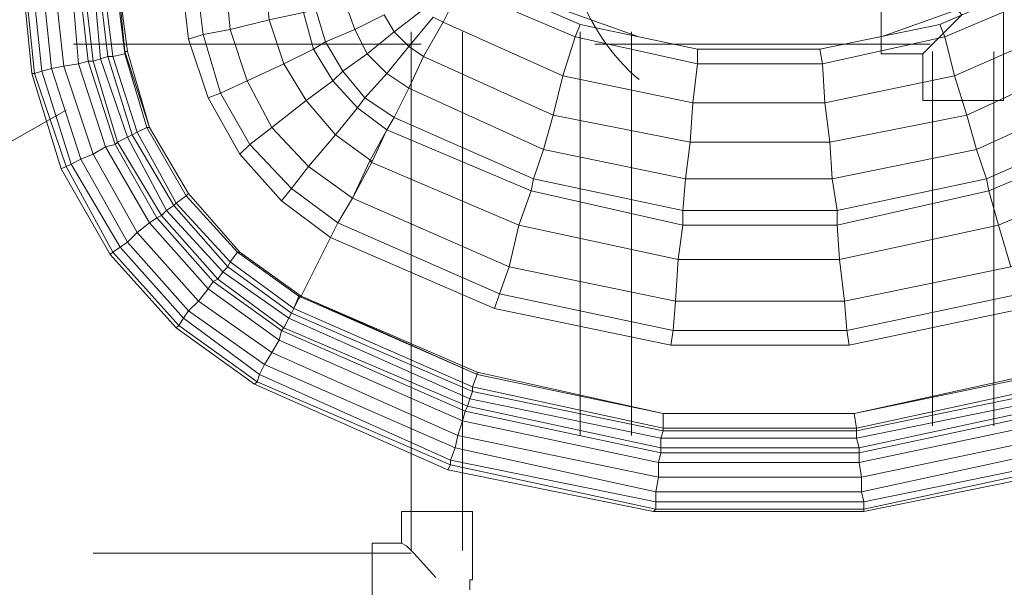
# Model space of a CAD drawing. Header units: millimetres. Extents: x 352 to 350573, y -22 to 37733.
# Tile 174 of 214: x 108818 to 109619, y 21303 to 21765. Entities that reach past the tile are written whole.
import ezdxf

# ---------------------------------------------------------------- set-up
doc = ezdxf.new("R2010")
doc.units = ezdxf.units.MM
for name, color, linetype, true_color in [('PDF _PD-Lighting', 7, 'Continuous', 0xb80000), ('PDF _PD-Switches', 7, 'Continuous', 0x37dd00), ('PDF$_83$-$Floor$Plan$-$В_Этаж$02_Сводный$A-DETL-MBND', 7, 'Continuous', 0xdd3700), ('PDF$_83$new_ifc_RVT-1-В_Этаж$02_Сводный$M-EQPM', 7, 'Continuous', 0xbababa)]:
    doc.layers.add(name, color=color, linetype=linetype, true_color=true_color)

msp = doc.modelspace()

# ---------------------------------------------------------------- linework, layer by layer
at = {"layer": 'PDF _PD-Lighting', "lineweight": 0}
msp.add_lwpolyline([(109321.77, 21715.89, -0.131693), (109272.41, 21788.26, -0.133547), (109267.13, 21874.89, -0.540628), (109399.13, 21927.37, 0.571061), (109525.08, 21983.99, 0.175986), (109499.04, 22090.18, 0.175591), (109411.16, 22154.83)], format="xyb", dxfattribs=at)
at = {"layer": 'PDF _PD-Switches', "lineweight": 0}
msp.add_lwpolyline([(108601.55, 21957.58), (108778.58, 21647.27), (108856.16, 21691.03)], dxfattribs=at)
at = {"layer": 'PDF$_83$-$Floor$Plan$-$В_Этаж$02_Сводный$A-DETL-MBND', "color": 150, "lineweight": 0, "true_color": 0x007fff}
msp.add_lwpolyline([(109618.01, 21800.43), (109618.01, 21840.22), (109552.37, 21840.22), (109552.37, 21802.42), (109518.55, 21802.42), (109518.55, 21736.78), (109552.37, 21736.78), (109552.37, 21698.99), (109618.01, 21698.99), (109618.01, 21738.77)], close=True, dxfattribs=at)
for points in [[(109552.37, 21802.42), (109554.36, 21800.43), (109558.34, 21796.46), (109570.27, 21784.52), (109584.2, 21768.61), (109570.27, 21754.68), (109558.34, 21742.75), (109554.36, 21738.77), (109552.37, 21736.78)], [(108862.13, 21744.74), (109144.59, 21744.74)], [(109285.82, 21744.74), (109558.34, 21744.74)], [(109560.33, 21738.77), (109560.33, 21434.43)], [(109610.06, 21434.43), (109610.06, 21738.77)]]:
    msp.add_lwpolyline(points, dxfattribs=at)
at = {"layer": 'PDF$_83$-$Floor$Plan$-$В_Этаж$02_Сводный$A-DETL-MBND', "color": 220, "lineweight": 0, "true_color": 0xff00bf}
for points in [[(109136.63, 21754.68), (109136.63, 21332.98)], [(109178.41, 21332.98), (109178.41, 21754.68)], [(109273.89, 21754.68), (109273.89, 21426.47)], [(109315.66, 21426.47), (109315.66, 21754.68)], [(109184.37, 21301.15), (109184.37, 21303.14), (109184.37, 21305.13), (109184.37, 21307.12), (109184.37, 21309.11), (109186.36, 21309.11), (109186.36, 21311.1), (109186.36, 21364.81), (109128.68, 21364.81), (109128.68, 21338.95), (109104.81, 21338.95), (109104.81, 21283.25)], [(109128.68, 21338.95), (109132.66, 21336.96), (109138.62, 21330.99), (109156.53, 21311.1)], [(109136.63, 21330.99), (108878.04, 21330.99)]]:
    msp.add_lwpolyline(points, dxfattribs=at)
at = {"layer": 'PDF$_83$new_ifc_RVT-1-В_Этаж$02_Сводный$M-EQPM', "lineweight": 0}
for points in [[(108828.31, 22259.93), (108828.31, 21891.94), (108822.35, 21891.94), (108822.35, 21800.43), (108820.36, 21800.43), (108822.35, 21800.43), (108830.3, 21720.87), (108828.31, 21720.87), (108820.36, 21800.43)], [(108822.35, 21800.43), (108830.3, 21720.87), (108836.27, 21722.86), (108860.14, 21647.27), (108868.1, 21651.25), (108878.04, 21655.23), (108868.1, 21651.25), (108905.89, 21583.62), (108913.85, 21591.57), (108878.04, 21655.23), (108854.17, 21726.84), (108844.23, 21724.85), (108836.27, 21800.43), (108836.27, 21891.94), (108846.22, 21891.94), (108860.14, 21891.94), (108860.14, 22259.93)], [(108828.31, 21800.43), (108836.27, 21722.86), (108844.23, 21724.85), (108868.1, 21651.25), (108905.89, 21583.62), (108899.92, 21579.64), (108905.89, 21583.62), (108955.62, 21527.92), (108963.58, 21535.88), (108971.53, 21545.82), (108923.79, 21599.53), (108887.99, 21661.19), (108866.11, 21728.82), (108854.17, 21726.84), (108846.22, 21800.43), (108846.22, 21891.94), (108860.14, 21891.94), (108866.11, 21891.94), (108870.09, 21891.94), (108870.09, 22259.93)], [(108846.22, 21800.43), (108836.27, 21800.43), (108844.23, 21724.85), (108854.17, 21726.84), (108878.04, 21655.23), (108913.85, 21591.57), (108963.58, 21535.88), (108971.53, 21545.82), (108975.51, 21551.79), (108971.53, 21545.82), (109029.22, 21504.05), (109031.21, 21512.01), (108975.51, 21551.79), (108929.76, 21603.51), (108895.95, 21663.18), (108874.06, 21730.81), (108866.11, 21728.82), (108860.14, 21800.43), (108860.14, 21891.94), (108866.11, 21891.94), (108870.09, 21891.94), (108878.04, 21891.94), (108878.04, 22259.93)], [(108882.02, 22259.93), (108882.02, 21891.94), (108878.04, 21891.94), (108870.09, 21891.94), (108870.09, 21800.43), (108878.04, 21730.81), (108874.06, 21730.81), (108866.11, 21728.82), (108860.14, 21800.43), (108866.11, 21800.43), (108870.09, 21800.43)], [(109138.62, 21800.43), (109170.45, 21800.43), (109138.62, 21800.43), (109140.61, 21792.48), (109170.45, 21798.45), (109170.45, 21800.43), (109170.45, 21891.94), (109182.39, 21891.94), (109172.44, 21895.91), (109170.45, 21893.93), (109140.61, 21899.89), (109138.62, 21891.94), (109170.45, 21891.94), (109170.45, 21893.93), (109182.39, 21891.94), (109182.39, 21800.43), (109170.45, 21798.45), (109172.44, 21796.46), (109182.39, 21800.43), (109321.63, 21750.71)], [(108897.93, 21891.94), (108897.93, 21800.43), (108905.89, 21738.77), (108923.79, 21677.11), (108955.62, 21623.4), (108997.39, 21575.66), (109047.12, 21539.85), (109070.99, 21587.59), (109076.96, 21599.53), (109208.24, 21541.84), (109204.27, 21529.91), (109208.24, 21541.84), (109349.48, 21512.01), (109347.49, 21500.07), (109349.48, 21512.01), (109490.71, 21512.01), (109492.69, 21500.07), (109490.71, 21512.01), (109631.94, 21541.84)], [(108828.31, 21800.43), (108836.27, 21722.86), (108844.23, 21724.85), (108868.1, 21651.25), (108860.14, 21647.27), (108856.16, 21645.28), (108893.96, 21575.66), (108891.97, 21573.67), (108852.18, 21643.29), (108828.31, 21720.87), (108852.18, 21643.29), (108856.16, 21645.28), (108830.3, 21720.87), (108828.31, 21720.87), (108820.36, 21800.43)], [(109653.82, 21462.28), (109498.66, 21430.45), (109498.66, 21432.44), (109341.52, 21432.44), (109341.52, 21430.45), (109186.36, 21462.28), (109039.17, 21525.93), (108987.45, 21563.72), (108983.47, 21559.75), (108979.49, 21553.78), (108933.74, 21605.5), (108897.93, 21665.17), (108895.95, 21663.18), (108887.99, 21661.19), (108866.11, 21728.82), (108854.17, 21726.84), (108846.22, 21800.43), (108860.14, 21800.43)], [(108882.02, 21800.43), (108889.98, 21734.79), (108893.96, 21734.79), (108913.85, 21673.13), (108909.87, 21671.14), (108913.85, 21673.13), (108945.67, 21615.44), (108943.69, 21613.45), (108909.87, 21671.14), (108905.89, 21669.15), (108937.72, 21609.47), (108983.47, 21559.75), (109037.18, 21521.95), (109184.37, 21456.31), (109339.53, 21424.48), (109339.53, 21416.53), (109182.39, 21450.34), (109184.37, 21456.31), (109182.39, 21450.34), (109180.4, 21446.36), (109031.21, 21512.01), (108975.51, 21551.79), (108929.76, 21603.51), (108895.95, 21663.18), (108874.06, 21730.81), (108866.11, 21800.43)], [(109011.32, 21470.23), (109168.46, 21402.6), (109166.47, 21398.62), (109009.33, 21468.24), (108945.67, 21513.99), (109009.33, 21468.24), (109011.32, 21470.23), (108947.66, 21515.98), (108951.64, 21521.95), (108955.62, 21527.92), (108963.58, 21535.88), (109023.25, 21494.1), (109029.22, 21504.05), (108971.53, 21545.82), (108923.79, 21599.53), (108913.85, 21591.57), (108923.79, 21599.53), (108929.76, 21603.51), (108923.79, 21599.53), (108887.99, 21661.19), (108895.95, 21663.18), (108897.93, 21665.17), (108878.04, 21730.81), (108874.06, 21730.81), (108866.11, 21800.43)], [(108870.09, 21800.43), (108878.04, 21730.81), (108884.01, 21732.8), (108905.89, 21669.15), (108909.87, 21671.14), (108889.98, 21734.79), (108884.01, 21732.8), (108878.04, 21800.43)], [(108886, 21800.43), (108893.96, 21734.79), (108903.9, 21736.78), (108921.8, 21677.11), (108953.63, 21621.41), (108995.4, 21575.66), (108989.44, 21567.7), (108987.45, 21563.72), (108943.69, 21613.45), (108937.72, 21609.47), (108943.69, 21613.45), (108909.87, 21671.14), (108889.98, 21734.79), (108884.01, 21732.8), (108878.04, 21800.43)], [(108882.02, 21800.43), (108889.98, 21734.79), (108893.96, 21734.79), (108913.85, 21673.13), (108945.67, 21615.44), (108989.44, 21567.7), (108995.4, 21575.66), (109045.13, 21539.85), (108995.4, 21575.66), (108953.63, 21621.41), (108921.8, 21677.11), (108903.9, 21736.78), (108893.96, 21734.79), (108886, 21800.43)], [(108953.63, 21621.41), (108945.67, 21615.44), (108953.63, 21621.41), (108955.62, 21623.4), (108923.79, 21677.11), (108921.8, 21677.11), (108913.85, 21673.13), (108921.8, 21677.11), (108923.79, 21677.11), (108903.9, 21738.77), (108897.93, 21800.43), (108903.9, 21738.77), (108897.93, 21800.43), (108895.95, 21800.43), (108903.9, 21736.78), (108903.9, 21738.77), (108923.79, 21677.11), (108903.9, 21738.77), (108903.9, 21736.78), (108895.95, 21800.43), (108886, 21800.43)], [(108949.65, 21800.43), (108955.62, 21748.72), (108971.53, 21700.98), (108955.62, 21748.72), (108971.53, 21700.98), (108997.39, 21655.23), (108971.53, 21700.98), (108997.39, 21655.23), (108971.53, 21700.98), (108955.62, 21748.72), (108949.65, 21800.43), (108955.62, 21748.72), (108949.65, 21800.43)], [(109623.98, 21563.72), (109488.72, 21535.88), (109490.71, 21512.01), (109488.72, 21535.88), (109351.46, 21535.88), (109349.48, 21512.01), (109351.46, 21535.88), (109216.2, 21563.72), (109208.24, 21541.84), (109216.2, 21563.72), (109088.89, 21619.42), (109076.96, 21599.53), (109039.17, 21627.38), (109031.21, 21617.43), (109039.17, 21627.38), (109005.35, 21663.18), (108997.39, 21655.23), (109005.35, 21663.18), (108981.48, 21704.95), (108971.53, 21700.98), (108981.48, 21704.95), (108967.56, 21752.69), (108955.62, 21748.72), (108967.56, 21752.69), (108961.59, 21800.43)], [(108961.59, 21800.43), (108967.56, 21752.69), (108989.44, 21756.67), (109003.36, 21714.9), (109033.2, 21728.82), (109057.07, 21740.76), (109033.2, 21728.82), (109051.1, 21698.99), (109072.98, 21714.9), (109057.07, 21740.76), (109049.11, 21770.6), (109021.26, 21764.63), (109017.28, 21800.43)], [(109055.08, 21800.43), (109045.13, 21800.43), (109049.11, 21770.6), (109059.06, 21772.59), (109067.01, 21746.73), (109080.94, 21722.86), (109098.84, 21700.98), (109122.71, 21685.06), (109116.74, 21675.12), (109092.87, 21693.02), (109074.97, 21671.14), (109053.09, 21645.28), (109023.25, 21677.11), (109003.36, 21714.9), (108989.44, 21756.67), (108967.56, 21752.69), (108981.48, 21704.95), (109005.35, 21663.18), (109039.17, 21627.38), (109076.96, 21599.53)], [(108985.46, 21800.43), (108989.44, 21756.67), (109021.26, 21764.63), (109033.2, 21728.82), (109003.36, 21714.9), (108981.48, 21704.95), (109003.36, 21714.9), (109023.25, 21677.11), (109005.35, 21663.18), (109023.25, 21677.11), (109053.09, 21645.28), (109039.17, 21627.38), (109053.09, 21645.28), (109088.89, 21619.42), (109076.96, 21599.53), (109208.24, 21541.84), (109349.48, 21512.01), (109490.71, 21512.01), (109631.94, 21541.84)], [(108985.46, 21800.43), (108989.44, 21756.67), (109021.26, 21764.63), (109033.2, 21728.82), (109051.1, 21698.99), (109023.25, 21677.11), (109051.1, 21698.99), (109074.97, 21671.14), (109092.87, 21693.02), (109098.84, 21700.98), (109080.94, 21722.86), (109067.01, 21746.73), (109059.06, 21772.59)], [(109114.75, 21768.61), (109122.71, 21754.68), (109134.65, 21742.75), (109146.58, 21734.79), (109252.01, 21687.05), (109244.05, 21659.2), (109236.09, 21635.33), (109122.71, 21685.06), (109098.84, 21700.98), (109116.74, 21720.87), (109098.84, 21700.98), (109092.87, 21693.02), (109072.98, 21714.9), (109057.07, 21740.76), (109049.11, 21770.6), (109021.26, 21764.63), (109017.28, 21800.43)], [(109176.42, 21790.49), (109162.49, 21762.64), (109176.42, 21790.49), (109269.91, 21750.71), (109259.96, 21718.88), (109269.91, 21750.71), (109369.37, 21728.82), (109365.39, 21697), (109369.37, 21728.82), (109369.37, 21740.76), (109468.82, 21740.76), (109566.29, 21760.65), (109570.27, 21750.71), (109566.29, 21760.65), (109657.8, 21800.43)], [(109677.69, 21762.64), (109578.23, 21718.88), (109570.27, 21750.71), (109663.76, 21790.49), (109570.27, 21750.71), (109470.81, 21728.82), (109468.82, 21740.76), (109470.81, 21728.82), (109369.37, 21728.82), (109369.37, 21740.76), (109273.89, 21760.65), (109182.39, 21800.43)], [(109657.8, 21800.43), (109518.55, 21750.71)], [(109082.93, 21778.55), (109090.88, 21756.67), (109100.83, 21736.78), (109116.74, 21720.87), (109134.65, 21708.93), (109244.05, 21659.2), (109252.01, 21687.05), (109259.96, 21718.88), (109252.01, 21687.05), (109363.4, 21665.17), (109476.78, 21665.17), (109472.8, 21697), (109470.81, 21728.82), (109369.37, 21728.82), (109269.91, 21750.71), (109176.42, 21790.49)], [(109114.75, 21768.61), (109122.71, 21754.68), (109134.65, 21742.75), (109146.58, 21734.79), (109252.01, 21687.05), (109363.4, 21665.17), (109359.42, 21635.33), (109244.05, 21659.2), (109236.09, 21635.33), (109234.1, 21625.39), (109116.74, 21675.12), (109092.87, 21693.02), (109072.98, 21714.9), (109051.1, 21698.99), (109074.97, 21671.14), (109104.81, 21649.26), (109116.74, 21675.12), (109122.71, 21685.06), (109134.65, 21708.93), (109116.74, 21720.87), (109100.83, 21736.78), (109080.94, 21722.86), (109100.83, 21736.78), (109090.88, 21756.67), (109067.01, 21746.73), (109090.88, 21756.67), (109082.93, 21778.55)], [(109148.57, 21774.58), (109122.71, 21754.68), (109148.57, 21774.58)], [(109723.44, 21675.12), (109606.08, 21625.39), (109614.03, 21597.54), (109606.08, 21625.39), (109604.09, 21635.33), (109482.75, 21609.47), (109478.77, 21635.33), (109596.13, 21659.2), (109588.17, 21687.05), (109476.78, 21665.17), (109363.4, 21665.17), (109359.42, 21635.33), (109357.43, 21609.47), (109236.09, 21635.33), (109122.71, 21685.06), (109134.65, 21708.93), (109244.05, 21659.2), (109359.42, 21635.33), (109478.77, 21635.33), (109476.78, 21665.17), (109472.8, 21697), (109578.23, 21718.88), (109570.27, 21750.71), (109470.81, 21728.82), (109472.8, 21697), (109365.39, 21697), (109259.96, 21718.88), (109162.49, 21762.64), (109154.54, 21766.62)], [(109154.54, 21766.62), (109134.65, 21742.75), (109154.54, 21766.62), (109162.49, 21762.64), (109146.58, 21734.79), (109162.49, 21762.64), (109259.96, 21718.88), (109365.39, 21697), (109363.4, 21665.17)], [(109273.89, 21760.65), (109269.91, 21750.71)], [(109273.89, 21760.65), (109269.91, 21750.71)], [(109691.61, 21734.79), (109588.17, 21687.05), (109578.23, 21718.88), (109677.69, 21762.64)], [(108955.62, 21748.72), (108955.62, 21748.72)], [(108955.62, 21748.72), (108955.62, 21748.72)], [(109490.71, 21744.74), (109349.48, 21744.74)], [(109502.64, 21744.74), (109496.67, 21744.74)], [(108903.9, 21738.77), (108903.9, 21738.77)], [(108903.9, 21738.77), (108903.9, 21738.77)], [(109669.73, 21406.58), (109504.63, 21372.76), (109502.64, 21380.72), (109335.55, 21380.72), (109172.44, 21416.53), (109017.28, 21484.16), (109013.31, 21476.2), (109168.46, 21406.58), (109172.44, 21416.53), (109174.43, 21426.47), (109172.44, 21416.53), (109017.28, 21484.16), (108955.62, 21527.92), (108951.64, 21521.95), (109013.31, 21476.2), (109017.28, 21484.16), (109023.25, 21494.1), (109174.43, 21426.47), (109178.41, 21438.41), (109337.54, 21404.59), (109337.54, 21392.66), (109174.43, 21426.47), (109178.41, 21438.41), (109180.4, 21446.36), (109182.39, 21450.34), (109033.2, 21513.99), (108979.49, 21553.78), (108933.74, 21605.5), (108897.93, 21665.17), (108878.04, 21730.81), (108884.01, 21732.8), (108905.89, 21669.15), (108897.93, 21665.17), (108905.89, 21669.15), (108937.72, 21609.47), (108933.74, 21605.5), (108929.76, 21603.51), (108933.74, 21605.5), (108937.72, 21609.47), (108983.47, 21559.75), (108987.45, 21563.72), (108989.44, 21567.7)], [(109705.54, 21708.93), (109596.13, 21659.2), (109588.17, 21687.05), (109691.61, 21734.79)], [(109472.8, 21697), (109578.23, 21718.88)], [(109578.23, 21718.88), (109588.17, 21687.05)], [(109717.47, 21685.06), (109604.09, 21635.33), (109596.13, 21659.2), (109705.54, 21708.93)], [(108971.53, 21700.98), (108971.53, 21700.98)], [(108971.53, 21700.98), (108971.53, 21700.98)], [(109365.39, 21697), (109363.4, 21665.17)], [(109365.39, 21697), (109472.8, 21697)], [(109476.78, 21665.17), (109588.17, 21687.05)], [(109604.09, 21635.33), (109717.47, 21685.06)], [(108923.79, 21677.11), (108923.79, 21677.11)], [(108923.79, 21677.11), (108923.79, 21677.11)], [(108923.79, 21677.11), (108955.62, 21623.4)], [(108923.79, 21677.11), (108955.62, 21623.4)], [(108923.79, 21677.11), (108923.79, 21677.11)], [(108923.79, 21677.11), (108955.62, 21623.4)], [(108923.79, 21677.11), (108955.62, 21623.4)], [(109116.74, 21675.12), (109102.82, 21649.26)], [(109116.74, 21675.12), (109234.1, 21625.39)], [(109723.44, 21675.12), (109606.08, 21625.39), (109482.75, 21597.54), (109484.74, 21569.69), (109614.03, 21597.54), (109735.37, 21649.26)], [(109476.78, 21665.17), (109478.77, 21635.33)], [(108887.99, 21661.19), (108878.04, 21655.23)], [(108887.99, 21661.19), (108878.04, 21655.23)], [(109478.77, 21635.33), (109596.13, 21659.2)], [(109596.13, 21659.2), (109604.09, 21635.33)], [(108997.39, 21655.23), (108997.39, 21655.23)], [(108997.39, 21655.23), (108997.39, 21655.23)], [(109102.82, 21649.26), (109088.89, 21619.42)], [(109102.82, 21649.26), (109224.16, 21597.54)], [(109102.82, 21649.26), (109224.16, 21597.54)], [(108860.14, 21647.27), (108856.16, 21645.28)], [(108856.16, 21645.28), (108893.96, 21575.66)], [(108860.14, 21647.27), (108899.92, 21579.64)], [(109236.09, 21635.33), (109234.1, 21625.39)], [(109236.09, 21635.33), (109357.43, 21609.47)], [(109359.42, 21635.33), (109357.43, 21609.47)], [(109359.42, 21635.33), (109478.77, 21635.33)], [(109478.77, 21635.33), (109482.75, 21609.47)], [(109482.75, 21609.47), (109604.09, 21635.33)], [(109604.09, 21635.33), (109606.08, 21625.39)], [(109234.1, 21625.39), (109224.16, 21597.54)], [(109234.1, 21625.39), (109224.16, 21597.54)], [(109234.1, 21625.39), (109357.43, 21597.54)], [(109234.1, 21625.39), (109357.43, 21597.54)], [(109482.75, 21597.54), (109606.08, 21625.39)], [(108955.62, 21623.4), (108953.63, 21621.41)], [(108955.62, 21623.4), (108955.62, 21623.4)], [(108955.62, 21623.4), (108955.62, 21623.4)], [(108955.62, 21623.4), (108955.62, 21623.4)], [(108955.62, 21623.4), (108997.39, 21575.66)], [(109031.21, 21617.43), (109031.21, 21617.43)], [(109031.21, 21617.43), (109031.21, 21617.43)], [(109031.21, 21617.43), (109070.99, 21587.59)], [(109031.21, 21617.43), (109070.99, 21587.59)], [(109088.89, 21619.42), (109216.2, 21563.72)], [(109649.84, 21476.2), (109496.67, 21444.37), (109498.66, 21432.44), (109496.67, 21444.37), (109341.52, 21444.37), (109341.52, 21432.44), (109341.52, 21444.37), (109190.34, 21476.2), (109186.36, 21466.26), (109190.34, 21476.2), (109045.13, 21539.85), (109041.15, 21529.91), (109039.17, 21525.93), (108987.45, 21563.72), (108943.69, 21613.45), (108945.67, 21615.44), (108989.44, 21567.7), (109041.15, 21529.91), (109186.36, 21466.26), (109341.52, 21432.44), (109498.66, 21432.44), (109653.82, 21466.26)], [(109357.43, 21609.47), (109357.43, 21597.54)], [(109357.43, 21609.47), (109482.75, 21609.47)], [(109357.43, 21609.47), (109357.43, 21597.54)], [(109357.43, 21609.47), (109482.75, 21609.47)], [(109482.75, 21609.47), (109482.75, 21597.54)], [(109482.75, 21609.47), (109482.75, 21597.54)], [(109224.16, 21597.54), (109216.2, 21563.72)], [(109224.16, 21597.54), (109353.45, 21569.69)], [(109357.43, 21597.54), (109353.45, 21569.69)], [(109357.43, 21597.54), (109353.45, 21569.69)], [(109357.43, 21597.54), (109482.75, 21597.54)], [(109357.43, 21597.54), (109482.75, 21597.54)], [(109482.75, 21597.54), (109484.74, 21569.69)], [(109649.84, 21478.19), (109496.67, 21444.37), (109341.52, 21444.37), (109190.34, 21478.19), (109047.12, 21539.85), (109190.34, 21478.19), (109047.12, 21539.85), (109190.34, 21478.19), (109190.34, 21476.2), (109047.12, 21539.85), (109070.99, 21587.59), (109204.27, 21529.91), (109347.49, 21500.07), (109204.27, 21529.91), (109070.99, 21587.59)], [(109070.99, 21587.59), (109070.99, 21587.59)], [(109070.99, 21587.59), (109070.99, 21587.59)], [(108899.92, 21579.64), (108893.96, 21575.66)], [(108899.92, 21579.64), (108893.96, 21575.66)], [(108899.92, 21579.64), (108951.64, 21521.95)], [(108893.96, 21575.66), (108947.66, 21515.98)], [(108997.39, 21575.66), (108995.4, 21575.66)], [(108997.39, 21575.66), (108995.4, 21575.66)], [(108997.39, 21575.66), (108997.39, 21575.66)], [(108997.39, 21575.66), (108997.39, 21575.66)], [(108997.39, 21575.66), (108997.39, 21575.66)], [(108997.39, 21575.66), (109047.12, 21539.85)], [(108997.39, 21575.66), (109047.12, 21539.85)], [(108997.39, 21575.66), (109047.12, 21539.85)], [(109353.45, 21569.69), (109484.74, 21569.69)], [(108989.44, 21567.7), (109041.15, 21529.91)], [(108979.49, 21553.78), (108975.51, 21551.79)], [(108979.49, 21553.78), (108975.51, 21551.79)], [(109045.13, 21537.86), (109041.15, 21529.91)], [(109047.12, 21539.85), (109045.13, 21537.86)], [(109047.12, 21539.85), (109047.12, 21539.85)], [(109047.12, 21539.85), (109047.12, 21539.85)], [(109047.12, 21539.85), (109047.12, 21539.85)], [(109047.12, 21539.85), (109047.12, 21539.85)], [(109041.15, 21529.91), (109039.17, 21525.93)], [(109041.15, 21529.91), (109186.36, 21466.26)], [(109204.27, 21529.91), (109204.27, 21529.91)], [(109204.27, 21529.91), (109204.27, 21529.91)], [(109633.93, 21529.91), (109492.69, 21500.07), (109633.93, 21529.91)], [(108951.64, 21521.95), (108947.66, 21515.98)], [(109037.18, 21521.95), (109033.2, 21513.99)], [(109037.18, 21521.95), (109184.37, 21456.31)], [(109039.17, 21525.93), (109186.36, 21462.28)], [(109033.2, 21513.99), (109031.21, 21512.01)], [(109033.2, 21513.99), (109031.21, 21512.01)], [(109033.2, 21513.99), (109182.39, 21450.34)], [(109029.22, 21504.05), (109023.25, 21494.1)], [(109029.22, 21504.05), (109178.41, 21438.41)], [(109347.49, 21500.07), (109492.69, 21500.07)], [(109347.49, 21500.07), (109492.69, 21500.07)], [(109492.69, 21500.07), (109492.69, 21500.07)], [(109492.69, 21500.07), (109492.69, 21500.07)], [(109023.25, 21494.1), (109174.43, 21426.47)], [(109190.34, 21478.19), (109190.34, 21478.19)], [(109190.34, 21478.19), (109190.34, 21478.19)], [(109190.34, 21476.2), (109190.34, 21476.2)], [(109190.34, 21476.2), (109190.34, 21476.2)], [(109190.34, 21476.2), (109341.52, 21444.37)], [(109190.34, 21476.2), (109341.52, 21444.37)], [(109496.67, 21444.37), (109649.84, 21476.2)], [(109496.67, 21444.37), (109649.84, 21476.2)], [(109671.72, 21398.62), (109504.63, 21364.81), (109333.56, 21364.81), (109166.47, 21398.62), (109333.56, 21364.81), (109335.55, 21366.8), (109168.46, 21402.6), (109166.47, 21398.62), (109009.33, 21468.24)], [(109186.36, 21466.26), (109186.36, 21462.28)], [(109186.36, 21466.26), (109186.36, 21462.28)], [(109186.36, 21466.26), (109341.52, 21432.44)], [(109498.66, 21432.44), (109653.82, 21466.26)], [(109186.36, 21462.28), (109184.37, 21456.31)], [(109186.36, 21462.28), (109184.37, 21456.31)], [(109184.37, 21456.31), (109339.53, 21424.48)], [(109186.36, 21462.28), (109341.52, 21430.45)], [(109657.8, 21450.34), (109500.65, 21416.53), (109339.53, 21416.53), (109339.53, 21412.55), (109500.65, 21412.55), (109500.65, 21416.53), (109498.66, 21424.48), (109498.66, 21430.45), (109498.66, 21424.48), (109655.81, 21456.31)], [(109498.66, 21430.45), (109653.82, 21462.28)], [(109498.66, 21424.48), (109655.81, 21456.31)], [(109182.39, 21450.34), (109339.53, 21416.53)], [(109500.65, 21416.53), (109657.8, 21450.34)], [(109180.4, 21446.36), (109178.41, 21438.41)], [(109180.4, 21446.36), (109339.53, 21412.55)], [(109341.52, 21444.37), (109341.52, 21444.37)], [(109341.52, 21444.37), (109341.52, 21444.37)], [(109341.52, 21444.37), (109341.52, 21444.37)], [(109341.52, 21444.37), (109496.67, 21444.37)], [(109341.52, 21444.37), (109496.67, 21444.37)], [(109496.67, 21444.37), (109496.67, 21444.37)], [(109496.67, 21444.37), (109496.67, 21444.37)], [(109496.67, 21444.37), (109496.67, 21444.37)], [(109500.65, 21412.55), (109659.78, 21446.36)], [(109500.65, 21412.55), (109659.78, 21446.36)], [(109341.52, 21432.44), (109341.52, 21430.45)], [(109498.66, 21432.44), (109498.66, 21430.45)], [(109500.65, 21404.59), (109661.77, 21438.41)], [(109500.65, 21404.59), (109661.77, 21438.41)], [(109174.43, 21426.47), (109337.54, 21392.66)], [(109341.52, 21430.45), (109339.53, 21424.48)], [(109341.52, 21430.45), (109339.53, 21424.48)], [(109339.53, 21424.48), (109498.66, 21424.48)], [(109341.52, 21430.45), (109498.66, 21430.45)], [(109341.52, 21430.45), (109498.66, 21430.45)], [(109502.64, 21392.66), (109663.76, 21426.47)], [(109502.64, 21392.66), (109663.76, 21426.47)], [(109339.53, 21416.53), (109339.53, 21412.55)], [(109500.65, 21416.53), (109500.65, 21412.55)], [(109502.64, 21380.72), (109667.74, 21416.53)], [(109502.64, 21380.72), (109667.74, 21416.53)], [(109339.53, 21412.55), (109337.54, 21404.59)], [(109339.53, 21412.55), (109500.65, 21412.55)], [(109500.65, 21412.55), (109500.65, 21404.59)], [(109500.65, 21412.55), (109500.65, 21404.59)], [(109669.73, 21406.58), (109504.63, 21372.76), (109335.55, 21372.76), (109335.55, 21366.8), (109504.63, 21366.8), (109335.55, 21366.8), (109333.56, 21364.81), (109504.63, 21364.81), (109504.63, 21366.8), (109671.72, 21402.6)], [(109337.54, 21404.59), (109500.65, 21404.59)], [(109337.54, 21404.59), (109337.54, 21392.66)], [(109337.54, 21404.59), (109500.65, 21404.59)], [(109500.65, 21404.59), (109502.64, 21392.66)], [(109500.65, 21404.59), (109502.64, 21392.66)], [(109671.72, 21402.6), (109504.63, 21366.8), (109504.63, 21364.81), (109671.72, 21398.62)], [(109337.54, 21392.66), (109335.55, 21380.72)], [(109337.54, 21392.66), (109335.55, 21380.72)], [(109337.54, 21392.66), (109502.64, 21392.66)], [(109337.54, 21392.66), (109502.64, 21392.66)], [(109502.64, 21392.66), (109502.64, 21380.72)], [(109502.64, 21392.66), (109502.64, 21380.72)], [(109335.55, 21380.72), (109335.55, 21372.76)], [(109335.55, 21380.72), (109502.64, 21380.72)], [(109502.64, 21380.72), (109504.63, 21372.76)], [(109335.55, 21372.76), (109504.63, 21372.76)], [(109504.63, 21372.76), (109504.63, 21366.8)], [(109504.63, 21372.76), (109504.63, 21366.8)]]:
    msp.add_lwpolyline(points, dxfattribs=at)
for points in [[(108903.9, 21738.77), (108897.93, 21800.43), (108905.89, 21738.77)], [(109090.88, 21756.67), (109114.75, 21768.61)], [(109100.83, 21736.78), (109122.71, 21754.68)], [(109057.07, 21740.76), (109067.01, 21746.73)], [(108923.79, 21677.11), (108905.89, 21738.77), (108903.9, 21738.77)], [(109116.74, 21720.87), (109134.65, 21742.75)], [(109134.65, 21708.93), (109146.58, 21734.79)], [(108830.3, 21720.87), (108856.16, 21645.28), (108852.18, 21643.29), (108891.97, 21573.67), (108893.96, 21575.66), (108947.66, 21515.98), (108945.67, 21513.99), (108891.97, 21573.67), (108945.67, 21513.99), (108947.66, 21515.98), (109011.32, 21470.23), (109013.31, 21476.2), (109168.46, 21406.58), (109168.46, 21402.6), (109011.32, 21470.23), (109013.31, 21476.2), (108951.64, 21521.95), (108899.92, 21579.64), (108860.14, 21647.27), (108836.27, 21722.86)], [(109072.98, 21714.9), (109080.94, 21722.86)], [(109088.89, 21619.42), (109104.81, 21649.26), (109074.97, 21671.14), (109053.09, 21645.28)], [(109031.21, 21617.43), (108997.39, 21655.23)], [(109031.21, 21617.43), (108997.39, 21655.23)], [(109751.29, 21619.42), (109735.37, 21649.26), (109614.03, 21597.54), (109623.98, 21563.72)], [(108997.39, 21575.66), (108955.62, 21623.4)], [(108997.39, 21575.66), (108955.62, 21623.4)], [(109070.99, 21587.59), (109031.21, 21617.43)], [(109351.46, 21535.88), (109353.45, 21569.69), (109224.16, 21597.54), (109216.2, 21563.72)], [(109623.98, 21563.72), (109614.03, 21597.54), (109484.74, 21569.69), (109488.72, 21535.88)], [(109017.28, 21484.16), (109023.25, 21494.1), (108963.58, 21535.88), (108913.85, 21591.57), (108905.89, 21583.62), (108955.62, 21527.92)], [(109204.27, 21529.91), (109070.99, 21587.59)], [(109047.12, 21539.85), (108997.39, 21575.66)], [(109488.72, 21535.88), (109484.74, 21569.69), (109353.45, 21569.69), (109351.46, 21535.88)], [(109037.18, 21521.95), (109033.2, 21513.99), (108979.49, 21553.78), (108983.47, 21559.75), (109037.18, 21521.95), (109039.17, 21525.93)], [(109190.34, 21476.2), (109047.12, 21539.85), (109045.13, 21539.85)], [(109633.93, 21529.91), (109492.69, 21500.07)], [(109337.54, 21404.59), (109339.53, 21412.55), (109180.4, 21446.36), (109031.21, 21512.01), (109029.22, 21504.05), (109178.41, 21438.41)], [(109341.52, 21444.37), (109190.34, 21478.19), (109190.34, 21476.2)], [(109649.84, 21476.2), (109496.67, 21444.37), (109649.84, 21478.19)], [(109496.67, 21444.37), (109341.52, 21444.37)], [(109500.65, 21416.53), (109498.66, 21424.48), (109339.53, 21424.48), (109339.53, 21416.53)], [(109335.55, 21372.76), (109335.55, 21380.72), (109172.44, 21416.53), (109168.46, 21406.58)], [(109335.55, 21366.8), (109335.55, 21372.76), (109168.46, 21406.58), (109168.46, 21402.6)]]:
    msp.add_lwpolyline(points, close=True, dxfattribs=at)

doc.saveas('drawing.dxf')
